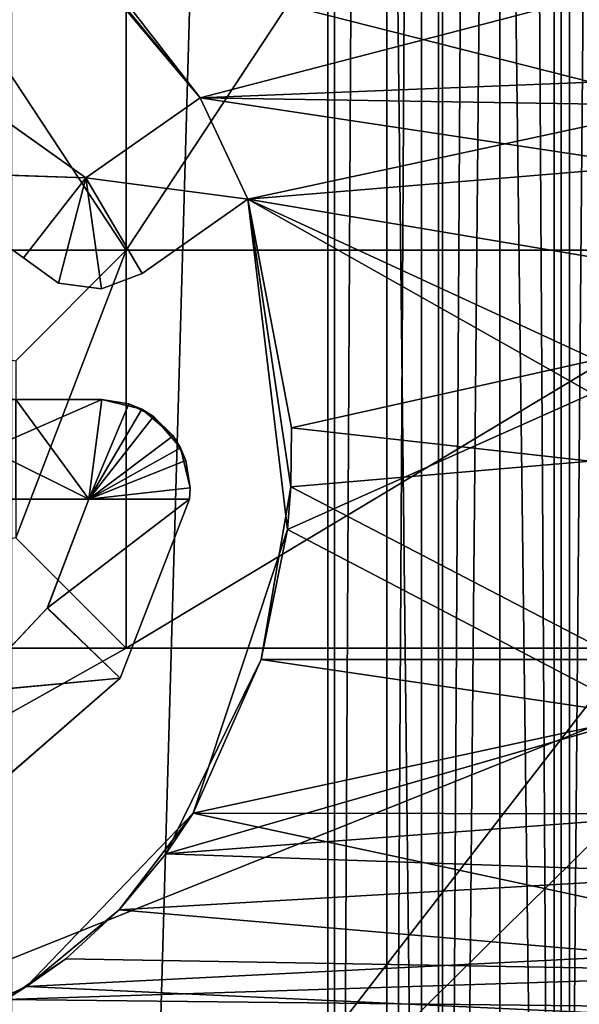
# Model space of a CAD drawing. Extents: x -3 to 104, y -79 to 161.
# Tile 93 of 203: x 33.62 to 38.69, y 47.39 to 56.3. Entities that reach past the tile are written whole.
import ezdxf

# ---------------------------------------------------------------- set-up
doc = ezdxf.new("R2010")
doc.units = 0
doc.header["$MEASUREMENT"] = 0

msp = doc.modelspace()

# ---------------------------------------------------------------- linework, layer by layer
for points in [[(37.259998, 130, -10.3), (33.549999, 0, -10.3), (33.549999, 130, -10.3)], [(37.259998, 0, -10.3), (33.549999, 0, -10.3), (37.259998, 130, -10.3)], [(37.259998, 0, -71.599998), (37.259998, 130, -71.599998), (38.459999, 130, -71.599998)], [(38.459999, 0, -71.599998), (37.259998, 0, -71.599998), (38.459999, 130, -71.599998)], [(37.259998, 130, -71.599998), (37.259998, 0, -10.3), (37.259998, 130, -10.3)], [(37.259998, 0, -71.599998), (37.259998, 0, -10.3), (37.259998, 130, -71.599998)], [(42.169998, 130, -10.3), (38.459999, 0, -10.3), (38.459999, 130, -10.3)], [(42.169998, 0, -10.3), (38.459999, 0, -10.3), (42.169998, 130, -10.3)], [(38.459999, 130, -10.3), (38.459999, 0, -71.599998), (38.459999, 130, -71.599998)], [(38.459999, 0, -10.3), (38.459999, 0, -71.599998), (38.459999, 130, -10.3)], [(36.471001, 29.076, 0.1), (15.471, 126.727997, 0.1), (36.471001, 116.879997, 0.1)], [(15.471, 19.228001, 0.1), (15.471, 126.727997, 0.1), (36.471001, 29.076, 0.1)], [(2.9217, 124.593002), (36.411301, 23.4326), (36.411301, 112.523003)], [(2.9217, 5.4074), (36.411301, 23.4326), (2.9217, 124.593002)], [(5.1713, 6.7213, -72.699997), (95.428703, 123.278999, -72.699997), (5.1713, 123.278999, -72.699997)], [(5.1713, 6.7213, -72.699997), (95.428703, 6.7213, -72.699997), (95.428703, 123.278999, -72.699997)], [(36.471001, 29.076, 0.1), (36.471001, 116.879997, 0.1), (36.945, 116.658997, 0.1)], [(38.492001, 29.4324, 0.1), (37.971001, 116.477997, 0.1), (39.238899, 116.759003, 0.1)], [(38.492001, 29.4324, 0.1), (39.238899, 116.759003, 0.1), (38.997101, 29.2971, 0.1)], [(36.471001, 29.076, 0.1), (36.945, 116.658997, 0.1), (36.945, 29.2971, 0.1)], [(36.945, 29.2971, 0.1), (36.945, 116.658997, 0.1), (37.4501, 116.524002, 0.1)], [(36.945, 29.2971, 0.1), (37.4501, 116.524002, 0.1), (37.4501, 29.4324, 0.1)], [(37.4501, 29.4324, 0.1), (37.4501, 116.524002, 0.1), (37.971001, 116.477997, 0.1)], [(37.4501, 29.4324, 0.1), (37.971001, 116.477997, 0.1), (37.971001, 29.478001, 0.1)], [(37.971001, 29.478001, 0.1), (37.971001, 116.477997, 0.1), (38.492001, 29.4324, 0.1)], [(36.411301, 112.523003), (37.4137, 23.9153), (37.4137, 112.041)], [(36.411301, 23.4326), (37.4137, 23.9153), (36.411301, 112.523003)], [(38.526299, 112.041), (39.528702, 23.4326), (39.528702, 112.523003)], [(37.4137, 23.9153), (38.526299, 23.9153), (37.4137, 112.041)], [(37.4137, 112.041), (38.526299, 23.9153), (38.526299, 112.041)], [(38.526299, 23.9153), (39.528702, 23.4326), (38.526299, 112.041)], [(39.799999, 96.800003, -76.900002), (39.799999, 33.200001, -76.900002), (38.599998, 65.599998, -76.900002)], [(36.945, 29.2971, 18.9), (9.6776, 87.4431, 18.9), (8.9759, 87.105202, 18.9)], [(37.4501, 29.4324, 18.9), (9.6776, 87.4431, 18.9), (36.945, 29.2971, 18.9)], [(37.971001, 29.478001, 18.9), (9.6776, 87.4431, 18.9), (37.4501, 29.4324, 18.9)], [(37.971001, 29.478001, 18.9), (72.336403, 70.811302, 18.9), (9.6776, 87.4431, 18.9)], [(72.509804, 70.052002, 54.099998), (9.6776, 22.179501, 54.099998), (9.6776, 87.4431, 54.099998)], [(36.471001, 29.076, 18.9), (8.9759, 87.105202, 18.9), (8.9759, 22.517401, 18.9)], [(36.945, 29.2971, 18.9), (8.9759, 87.105202, 18.9), (36.471001, 29.076, 18.9)], [(72.509804, 70.052002, 18.9), (72.336403, 70.811302, 18.9), (37.971001, 29.478001, 18.9)], [(72.509804, 70.052002, 54.099998), (10.1631, 21.570601, 54.099998), (9.6776, 22.179501, 54.099998)], [(72.509804, 21.570601, 54.099998), (10.1631, 21.570601, 54.099998), (72.509804, 70.052002, 54.099998)], [(39.238899, 29.196899, 18.9), (72.509804, 70.052002, 18.9), (37.971001, 29.478001, 18.9)], [(38.599998, 65.599998, -76.900002), (39.799999, 33.200001, -76.900002), (38.599998, 64.400002, -76.900002)], [(38.599998, 64.400002, -74.699997), (38.599998, 33.200001, -74.699997), (18.799999, 64.400002, -74.699997)], [(38.599998, 33.200001, -74.699997), (18.799999, 33.200001, -74.699997), (18.799999, 64.400002, -74.699997)], [(39.799999, 33.200001, -76.900002), (38.599998, 33.200001, -76.900002), (38.599998, 64.400002, -76.900002)], [(38.599998, 64.400002, -76.900002), (38.599998, 33.200001, -76.900002), (38.599998, 64.400002, -74.699997)], [(38.599998, 64.400002, -74.699997), (38.599998, 33.200001, -76.900002), (38.599998, 33.200001, -74.699997)], [(34.586399, 54.2113, 55.700001), (34.586399, 63.311298, 55.700001), (28.586399, 63.311298, 55.700001)], [(28.586399, 54.2113, 55.700001), (34.586399, 54.2113, 55.700001), (28.586399, 63.311298, 55.700001)], [(34.586399, 54.2113, 55.700001), (40.586399, 54.2113, 55.700001), (40.586399, 63.311298, 55.700001)], [(34.586399, 54.2113, 55.700001), (40.586399, 63.311298, 55.700001), (34.586399, 63.311298, 55.700001)], [(35.466999, 61.875301, 70.8899), (34.168999, 56.907501, 71.024498), (39.628601, 55.5215, 71.059502)], [(35.466999, 61.875301, 70.8899), (39.628601, 55.5215, 71.059502), (40.8577, 60.5919, 70.938499)], [(34.3783, 56.724701, 69.377602), (35.257401, 55.592201, 70.351997), (34.081001, 56.985298, 70.321503)], [(34.081001, 56.985298, 70.321503), (35.257401, 55.592201, 70.351997), (34.168999, 56.907501, 71.024498)], [(34.168999, 56.907501, 71.024498), (35.257401, 55.592201, 71.052002), (39.628601, 55.5215, 71.059502)], [(34.168999, 56.907501, 71.024498), (35.257401, 55.592201, 70.351997), (35.257401, 55.592201, 71.052002)], [(34.3783, 56.724701, 69.377602), (40.362801, 56.921902, 69.382896), (35.257401, 55.592201, 69.401703)], [(35.257401, 55.592201, 69.401703), (40.362801, 56.921902, 69.382896), (39.786499, 55.771702, 69.405098)], [(34.3783, 56.724701, 69.377602), (35.257401, 55.592201, 69.401703), (35.257401, 55.592201, 70.351997)], [(39.339699, 54.9748, 69.417702), (35.257401, 55.592201, 69.401703), (39.786499, 55.771702, 69.405098)], [(32.570801, 54.925301, 70.349503), (33.044498, 55.702599, 70.340202), (34.219898, 54.8657, 70.358902)], [(33.048599, 55.700802, 71.040398), (32.577202, 54.922699, 71.049698), (34.219898, 54.8657, 71.058701)], [(34.219898, 54.8657, 70.358902), (33.044498, 55.702599, 70.340202), (33.048599, 55.700802, 71.040398)], [(34.219898, 54.8657, 70.358902), (33.048599, 55.700802, 71.040398), (34.219898, 54.8657, 71.058701)], [(34.219898, 54.8657, 71.058701), (35.688301, 54.673, 71.066704), (35.257401, 55.592201, 71.052002)], [(34.219898, 54.8657, 70.358902), (35.257401, 55.592201, 70.351997), (35.688301, 54.673, 70.366997)], [(34.219898, 54.8657, 71.058701), (35.257401, 55.592201, 71.052002), (34.219898, 54.8657, 70.358902)], [(34.219898, 54.8657, 70.358902), (35.257401, 55.592201, 71.052002), (35.257401, 55.592201, 70.351997)], [(35.257401, 55.592201, 71.052002), (35.688301, 54.673, 71.066704), (39.628601, 55.5215, 71.059502)], [(39.339699, 54.9748, 69.417702), (35.688301, 54.673, 69.416702), (35.257401, 55.592201, 69.401703)], [(35.257401, 55.592201, 69.401703), (35.688301, 54.673, 69.416702), (35.257401, 55.592201, 70.351997)], [(35.257401, 55.592201, 70.351997), (35.688301, 54.673, 69.416702), (35.688301, 54.673, 70.366997)], [(35.688301, 54.673, 71.066704), (38.8055, 52.915199, 71.0886), (39.628601, 55.5215, 71.059502)], [(39.021999, 54.113499, 69.428902), (35.688301, 54.673, 69.416702), (39.339699, 54.9748, 69.417702)], [(32.570801, 54.925301, 70.349503), (33.6572, 54.143799, 70.365501), (32.577202, 54.922699, 71.049698)], [(32.570801, 54.925301, 70.349503), (34.219898, 54.8657, 70.358902), (33.6572, 54.143799, 70.365501)], [(32.577202, 54.922699, 71.049698), (33.657101, 54.143799, 71.065002), (34.219898, 54.8657, 71.058701)], [(32.577202, 54.922699, 71.049698), (33.6572, 54.143799, 70.365501), (33.657101, 54.143799, 71.065002)], [(34.219898, 54.8657, 71.058701), (33.657101, 54.143799, 71.065002), (33.974701, 53.913898, 71.069702)], [(33.6572, 54.143799, 70.365501), (34.219898, 54.8657, 70.358902), (33.974701, 53.914001, 70.369598)], [(34.219898, 54.8657, 71.058701), (33.974701, 53.913898, 71.069702), (34.3633, 53.862499, 71.071999)], [(33.974701, 53.914001, 70.369598), (34.219898, 54.8657, 70.358902), (34.3633, 53.862499, 70.371902)], [(34.219898, 54.8657, 71.058701), (34.729599, 54.001801, 71.071404), (35.688301, 54.673, 71.066704)], [(34.219898, 54.8657, 71.058701), (34.3633, 53.862499, 71.071999), (34.729599, 54.001801, 71.071404)], [(34.729599, 54.001801, 70.371902), (34.219898, 54.8657, 70.358902), (35.688301, 54.673, 70.366997)], [(34.3633, 53.862499, 70.371902), (34.219898, 54.8657, 70.358902), (34.729599, 54.001801, 70.371902)], [(35.688301, 54.673, 71.066704), (34.729599, 54.001801, 70.371902), (35.688301, 54.673, 70.366997)], [(35.688301, 54.673, 71.066704), (34.729599, 54.001801, 71.071404), (34.729599, 54.001801, 70.371902)], [(35.688301, 54.673, 71.066704), (36.047501, 51.683899, 71.091797), (38.8055, 52.915199, 71.0886)], [(38.838501, 53.219799, 69.438004), (35.688301, 54.673, 69.416702), (39.021999, 54.113499, 69.428902)], [(38.838501, 53.219799, 69.438004), (36.083599, 52.6049, 69.438698), (35.688301, 54.673, 69.416702)], [(35.688301, 54.673, 71.066704), (36.077801, 52.0728, 70.392097), (36.047501, 51.683899, 71.091797)], [(35.688301, 54.673, 70.366997), (36.083599, 52.6049, 69.438698), (36.077801, 52.0728, 70.392097)], [(35.688301, 54.673, 70.366997), (36.077801, 52.0728, 70.392097), (35.688301, 54.673, 71.066704)], [(35.688301, 54.673, 69.416702), (36.083599, 52.6049, 69.438698), (35.688301, 54.673, 70.366997)], [(28.586399, 54.2113, 55.700001), (28.586399, 54.2113, 57.200001), (34.586399, 54.2113, 55.700001)], [(34.586399, 54.2113, 55.700001), (28.586399, 54.2113, 57.200001), (34.586399, 54.2113, 57.200001)], [(34.586399, 54.2113, 57.200001), (28.586399, 54.2113, 57.200001), (33.586399, 53.2113, 57.5)], [(33.586399, 51.611301, 57.5), (34.586399, 54.2113, 57.200001), (33.586399, 53.2113, 57.5)], [(34.586399, 50.611301, 57.200001), (34.586399, 54.2113, 57.200001), (33.586399, 51.611301, 57.5)], [(34.586399, 50.611301, 55.700001), (40.586399, 54.2113, 55.700001), (34.586399, 54.2113, 55.700001)], [(34.586399, 50.611301, 55.700001), (40.586399, 50.611301, 55.700001), (40.586399, 54.2113, 55.700001)], [(34.586399, 54.2113, 57.200001), (34.586399, 50.611301, 57.200001), (34.586399, 54.2113, 55.700001)], [(34.586399, 54.2113, 55.700001), (34.586399, 50.611301, 57.200001), (34.586399, 50.611301, 55.700001)], [(33.974701, 53.914001, 70.369598), (33.974701, 53.913898, 71.069702), (33.657101, 54.143799, 71.065002)], [(33.6572, 54.143799, 70.365501), (33.974701, 53.914001, 70.369598), (33.657101, 54.143799, 71.065002)], [(34.729599, 54.001801, 70.371902), (34.729599, 54.001801, 71.071404), (34.3633, 53.862499, 71.071999)], [(34.3633, 53.862499, 70.371902), (34.729599, 54.001801, 70.371902), (34.3633, 53.862499, 71.071999)], [(33.974701, 53.914001, 70.369598), (34.3633, 53.862499, 70.371902), (33.974701, 53.913898, 71.069702)], [(34.3633, 53.862499, 70.371902), (34.3633, 53.862499, 71.071999), (33.974701, 53.913898, 71.069702)], [(38.7873, 52.303699, 69.444603), (36.083599, 52.6049, 69.438698), (38.838501, 53.219799, 69.438004)], [(33.2775, 52.861301, 71.075203), (33.336399, 52.411301, 71.078598), (34.364399, 52.861301, 71.080399)], [(33.2775, 52.861301, 71.075203), (34.364399, 52.861301, 71.080399), (33.586399, 52.861301, 70.377502)], [(33.336399, 52.411301, 71.078598), (34.2486, 51.9613, 71.085403), (34.364399, 52.861301, 71.080399)], [(34.364399, 52.861301, 70.381104), (34.2486, 51.9613, 70.386002), (33.586399, 52.861301, 70.377502)], [(34.2486, 51.9613, 70.386002), (33.586399, 51.9613, 70.382896), (33.586399, 52.861301, 70.377502)], [(33.586399, 52.861301, 70.377502), (34.364399, 52.861301, 71.080399), (34.364399, 52.861301, 70.381104)], [(34.364399, 52.861301, 71.080399), (34.2486, 51.9613, 71.085403), (34.7276, 52.774101, 71.083397)], [(34.611599, 52.822102, 70.3825), (34.2486, 51.9613, 70.386002), (34.364399, 52.861301, 70.381104)], [(34.611599, 52.822102, 70.3825), (34.364399, 52.861301, 70.381104), (34.364399, 52.861301, 71.080399)], [(34.611599, 52.822102, 70.3825), (34.364399, 52.861301, 71.080399), (34.7276, 52.774101, 71.083397)], [(36.047501, 51.683899, 71.091797), (39.271999, 50.000702, 71.100502), (38.8055, 52.915199, 71.0886)], [(34.834599, 52.708401, 70.3843), (34.2486, 51.9613, 70.386002), (34.611599, 52.822102, 70.3825)], [(34.7276, 52.774101, 71.083397), (34.2486, 51.9613, 71.085403), (35.0116, 52.531502, 71.086098)], [(34.834599, 52.708401, 70.3843), (34.611599, 52.822102, 70.3825), (34.7276, 52.774101, 71.083397)], [(34.834599, 52.708401, 70.3843), (34.7276, 52.774101, 71.083397), (35.0116, 52.531502, 71.086098)], [(35.077202, 52.4244, 70.386902), (34.2486, 51.9613, 70.386002), (34.834599, 52.708401, 70.3843)], [(35.077202, 52.4244, 70.386902), (34.834599, 52.708401, 70.3843), (35.0116, 52.531502, 71.086098)], [(38.7873, 52.303699, 69.444603), (36.077801, 52.0728, 69.441902), (36.083599, 52.6049, 69.438698)], [(36.083599, 52.6049, 69.438698), (36.077801, 52.0728, 69.441902), (36.077801, 52.0728, 70.392097)], [(34.2486, 51.9613, 71.085403), (35.125198, 52.308498, 71.087502), (35.0116, 52.531502, 71.086098)], [(35.077202, 52.4244, 70.386902), (35.0116, 52.531502, 71.086098), (35.125198, 52.308498, 71.087502)], [(33.336399, 52.411301, 71.078598), (33.2775, 51.9613, 71.080704), (34.2486, 51.9613, 71.085403)], [(35.164398, 52.061298, 70.389198), (34.2486, 51.9613, 70.386002), (35.077202, 52.4244, 70.386902)], [(35.164398, 52.061298, 70.389198), (35.077202, 52.4244, 70.386902), (35.125198, 52.308498, 71.087502)], [(34.2486, 51.9613, 71.085403), (35.164398, 52.061298, 71.088203), (35.125198, 52.308498, 71.087502)], [(35.164398, 52.061298, 70.389198), (35.125198, 52.308498, 71.087502), (35.164398, 52.061298, 71.088203)], [(39.082199, 50.5103, 69.449898), (36.077801, 52.0728, 69.441902), (38.7873, 52.303699, 69.444603)], [(34.2486, 51.9613, 71.085403), (35.1581, 51.9613, 71.088997), (35.164398, 52.061298, 71.088203)], [(35.1581, 51.9613, 70.389702), (34.2486, 51.9613, 70.386002), (35.164398, 52.061298, 70.389198)], [(35.1581, 51.9613, 70.389702), (35.164398, 52.061298, 71.088203), (35.1581, 51.9613, 71.088997)], [(35.1581, 51.9613, 70.389702), (35.164398, 52.061298, 70.389198), (35.164398, 52.061298, 71.088203)], [(39.082199, 50.5103, 69.449898), (35.808899, 50.509899, 69.445), (36.077801, 52.0728, 69.441902)], [(36.077801, 52.0728, 70.392097), (35.808899, 50.509899, 70.394997), (36.047501, 51.683899, 71.091797)], [(36.077801, 52.0728, 69.441902), (35.808899, 50.509899, 69.445), (36.077801, 52.0728, 70.392097)], [(36.077801, 52.0728, 70.392097), (35.808899, 50.509899, 69.445), (35.808899, 50.509899, 70.394997)], [(34.2486, 51.9613, 71.085403), (33.2775, 51.9613, 71.080704), (33.586399, 51.9613, 70.382896)], [(34.2486, 51.9613, 70.386002), (34.2486, 51.9613, 71.085403), (33.586399, 51.9613, 70.382896)], [(34.531101, 50.340599, 70.390503), (33.8713, 50.9729, 70.386902), (35.1581, 51.9613, 70.389702)], [(35.1581, 51.9613, 70.389702), (33.8713, 50.9729, 70.386902), (34.2486, 51.9613, 70.386002)], [(34.2486, 51.9613, 70.386002), (33.8713, 50.9729, 70.386902), (33.874298, 50.977798, 71.087303)], [(33.874298, 50.977798, 71.087303), (34.530399, 50.3396, 71.090599), (35.1581, 51.9613, 71.088997)], [(34.2486, 51.9613, 71.085403), (33.874298, 50.977798, 71.087303), (35.1581, 51.9613, 71.088997)], [(34.2486, 51.9613, 71.085403), (34.2486, 51.9613, 70.386002), (33.874298, 50.977798, 71.087303)], [(35.1581, 51.9613, 70.389702), (35.1581, 51.9613, 71.088997), (34.530399, 50.3396, 71.090599)], [(34.531101, 50.340599, 70.390503), (35.1581, 51.9613, 70.389702), (34.530399, 50.3396, 71.090599)], [(36.047501, 51.683899, 71.091797), (35.191502, 49.117599, 71.095802), (39.271999, 50.000702, 71.100502)], [(36.047501, 51.683899, 71.091797), (35.808899, 50.509899, 70.394997), (35.191502, 49.117599, 71.095802)], [(28.586399, 50.611301, 57.200001), (34.586399, 50.611301, 57.200001), (33.586399, 51.611301, 57.5)], [(34.531101, 50.340599, 70.390503), (33.150799, 50.2108, 70.384003), (33.8713, 50.9729, 70.386902)], [(33.8713, 50.9729, 70.386902), (33.150799, 50.2108, 70.384003), (33.154099, 50.2132, 71.084)], [(33.874298, 50.977798, 71.087303), (33.154099, 50.2132, 71.084), (34.530399, 50.3396, 71.090599)], [(33.874298, 50.977798, 71.087303), (33.8713, 50.9729, 70.386902), (33.154099, 50.2132, 71.084)], [(10.3364, 20.8113, 55.700001), (72.336403, 20.8113, 55.700001), (40.586399, 50.611301, 55.700001)], [(10.3364, 20.8113, 55.700001), (40.586399, 50.611301, 55.700001), (19.7864, 42.311298, 55.700001)], [(19.7864, 42.311298, 55.700001), (40.586399, 50.611301, 55.700001), (34.586399, 50.611301, 55.700001)], [(19.7864, 42.311298, 55.700001), (34.586399, 50.611301, 55.700001), (28.586399, 50.611301, 55.700001)], [(34.586399, 50.611301, 57.200001), (28.586399, 50.611301, 55.700001), (34.586399, 50.611301, 55.700001)], [(28.586399, 50.611301, 57.200001), (28.586399, 50.611301, 55.700001), (34.586399, 50.611301, 57.200001)], [(34.944199, 48.749699, 69.4422), (35.808899, 50.509899, 69.445), (39.271999, 50.000702, 69.449997)], [(35.808899, 50.509899, 70.394997), (34.944199, 48.749699, 69.4422), (35.191502, 49.117599, 71.095802)], [(35.808899, 50.509899, 69.445), (34.944199, 48.749699, 69.4422), (35.808899, 50.509899, 70.394997)], [(39.082199, 50.5103, 69.449898), (39.271999, 50.000702, 69.449997), (35.808899, 50.509899, 69.445)], [(34.531101, 50.340599, 70.390503), (33.220798, 49.2038, 70.384399), (33.150799, 50.2108, 70.384003)], [(33.154099, 50.2132, 71.084), (33.217499, 49.202099, 71.084396), (34.530399, 50.3396, 71.090599)], [(34.531101, 50.340599, 70.390503), (34.530399, 50.3396, 71.090599), (33.217499, 49.202099, 71.084396)], [(33.220798, 49.2038, 70.384399), (34.531101, 50.340599, 70.390503), (33.217499, 49.202099, 71.084396)], [(39.745998, 49.111801, 69.449799), (34.944199, 48.749699, 69.4422), (39.271999, 50.000702, 69.449997)], [(35.191502, 49.117599, 71.095802), (39.745998, 49.111801, 71.1007), (39.271999, 50.000702, 71.100502)], [(35.191502, 49.117599, 71.095802), (33.682098, 47.551498, 71.0895), (40.8358, 47.9095, 71.1017)], [(35.191502, 49.117599, 71.095802), (34.523701, 48.244499, 70.390503), (33.682098, 47.551498, 71.0895)], [(34.944199, 48.749699, 69.4422), (34.523701, 48.244499, 70.390503), (35.191502, 49.117599, 71.095802)], [(40.150101, 48.571098, 69.449402), (34.944199, 48.749699, 69.4422), (39.745998, 49.111801, 69.449799)], [(35.191502, 49.117599, 71.095802), (40.8358, 47.9095, 71.1017), (39.745998, 49.111801, 71.1007)], [(40.150101, 48.571098, 69.449402), (34.523701, 48.244499, 69.440498), (34.944199, 48.749699, 69.4422)], [(34.944199, 48.749699, 69.4422), (34.523701, 48.244499, 69.440498), (34.523701, 48.244499, 70.390503)], [(41.1408, 47.678699, 69.447998), (34.523701, 48.244499, 69.440498), (40.150101, 48.571098, 69.449402)], [(34.523701, 48.244499, 70.390503), (34.041199, 47.801701, 70.388397), (33.682098, 47.551498, 71.0895)], [(41.1408, 47.678699, 69.447998), (34.041199, 47.801701, 69.4384), (34.523701, 48.244499, 69.440498)], [(34.523701, 48.244499, 70.390503), (34.523701, 48.244499, 69.440498), (34.041199, 47.801701, 70.388397)], [(34.523701, 48.244499, 69.440498), (34.041199, 47.801701, 69.4384), (34.041199, 47.801701, 70.388397)], [(33.682098, 47.551498, 71.0895), (42.166401, 47.158001, 71.098297), (40.8358, 47.9095, 71.1017)], [(41.1408, 47.678699, 69.447998), (33.497398, 47.4319, 69.435699), (34.041199, 47.801701, 69.4384)], [(33.497398, 47.4319, 69.435699), (33.682098, 47.551498, 71.0895), (34.041199, 47.801701, 70.388397)], [(34.041199, 47.801701, 69.4384), (33.497398, 47.4319, 69.435699), (34.041199, 47.801701, 70.388397)], [(41.726002, 47.341202, 69.4468), (33.497398, 47.4319, 69.435699), (41.1408, 47.678699, 69.447998)], [(32.6306, 47.0751, 71.083504), (42.166401, 47.158001, 71.098297), (33.682098, 47.551498, 71.0895)], [(33.497398, 47.4319, 69.435699), (32.6306, 47.0751, 71.083504), (33.682098, 47.551498, 71.0895)], [(41.726002, 47.341202, 69.4468), (31.7437, 46.9146, 69.4254), (33.497398, 47.4319, 69.435699)]]:
    msp.add_3dface(points)

doc.saveas('drawing.dxf')
